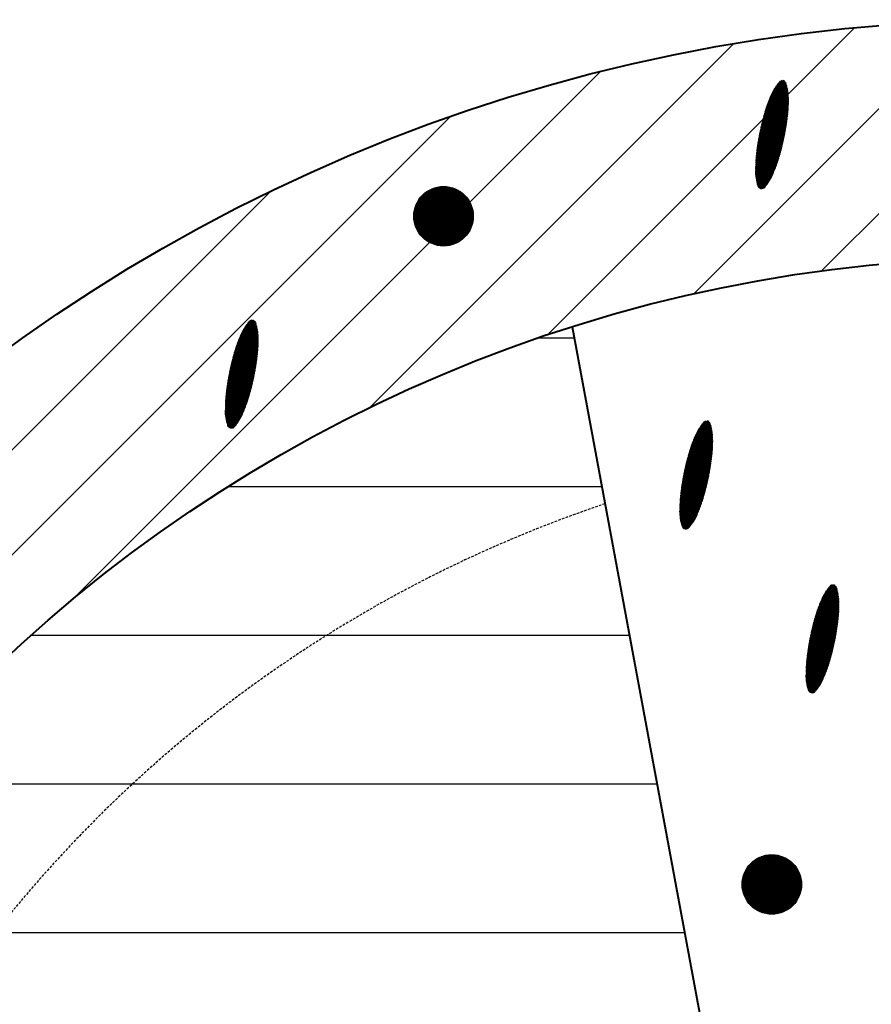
# Model space of a CAD drawing. Header units: millimetres. Extents: x -3143211 to -2549809, y 1060331 to 1394375.
# Tile 38 of 145: x -3031708 to -3029645, y 1088453 to 1090838. Entities that reach past the tile are written whole.
import ezdxf

# ---------------------------------------------------------------- set-up
doc = ezdxf.new("R2010")
doc.units = ezdxf.units.MM
doc.linetypes.add('DASHED2', pattern=[9.525, 6.35, -3.175])
doc.layers.add('7', color=2, linetype='Continuous')
doc.layers.add('8', color=2, linetype='Continuous')

msp = doc.modelspace()

# ---------------------------------------------------------------- linework, layer by layer
at = {"color": 188}
for p, q in [((-3030429.98219, 1090073.82709), (-3029685.72774, 1090818.08153)), ((-3030076.24765, 1090173.00318), (-3029413.72018, 1090835.53065)), ((-3029765.6678, 1090229.02459), (-3029158.92996, 1090835.76243)), ((-3030861.54893, 1089896.81878), (-3029979.31786, 1090779.04985)), ((-3031578.6019, 1089434.32426), (-3030301.58007, 1090711.34609)), ((-3029881.10961, 1090670.74803), (-3029846.56929, 1090656.22128)), ((-3029880.15539, 1090672.29943), (-3029846.7544, 1090658.25185)), ((-3029879.17748, 1090673.84086), (-3029846.97305, 1090660.29652)), ((-3029878.17572, 1090675.37226), (-3029847.22614, 1090662.35568)), ((-3029877.14993, 1090676.89355), (-3029847.51459, 1090664.42971)), ((-3029876.09989, 1090678.40465), (-3029847.83945, 1090666.51905)), ((-3029875.0254, 1090679.90547), (-3029848.20181, 1090668.62417)), ((-3029873.92622, 1090681.3959), (-3029848.60286, 1090670.74556)), ((-3029872.80209, 1090682.87583), (-3029849.0439, 1090672.88376)), ((-3029871.65274, 1090684.34516), (-3029849.5263, 1090675.03936)), ((-3029870.47788, 1090685.80376), (-3029850.0516, 1090677.21301)), ((-3029869.27719, 1090687.2515), (-3029850.62145, 1090679.40538)), ((-3029867.97683, 1090688.65732), (-3029851.23764, 1090681.61725)), ((-3029866.27676, 1090689.89503), (-3029851.90214, 1090683.84944)), ((-3029863.93522, 1090690.86295), (-3029852.86114, 1090686.20549)), ((-3029859.76151, 1090691.06032), (-3029855.6392, 1090689.32658)), ((-3029892.91569, 1090646.42262), (-3029846.40939, 1090626.86329)), ((-3029892.22952, 1090648.08676), (-3029846.32525, 1090628.78062)), ((-3029891.53364, 1090649.7468), (-3029846.25294, 1090630.70292)), ((-3029890.82804, 1090651.40276), (-3029846.19252, 1090632.63023)), ((-3029890.11272, 1090653.05463), (-3029846.1441, 1090634.56258)), ((-3029889.38769, 1090654.70242), (-3029846.10775, 1090636.50001)), ((-3029888.65293, 1090656.34611), (-3029846.08357, 1090638.44256)), ((-3029887.90587, 1090657.98463), (-3029846.07165, 1090640.39026)), ((-3029887.13688, 1090659.61393), (-3029846.0721, 1090642.34316)), ((-3029886.34502, 1090661.23361), (-3029846.085, 1090644.3013)), ((-3029885.53023, 1090662.84365), (-3029846.11046, 1090646.26473)), ((-3029884.69245, 1090664.44402), (-3029846.14859, 1090648.23348)), ((-3029883.8316, 1090666.03468), (-3029846.20725, 1090650.21087)), ((-3029882.94759, 1090667.61561), (-3029846.29645, 1090652.2011)), ((-3029882.0403, 1090669.18674), (-3029846.41689, 1090654.20447)), ((-3029901.49928, 1090622.69464), (-3029848.73935, 1090600.50519)), ((-3029900.94973, 1090624.41623), (-3029848.51679, 1090602.36431)), ((-3029900.39035, 1090626.13368), (-3029848.29999, 1090604.22584)), ((-3029899.82117, 1090627.84701), (-3029848.08895, 1090606.0898)), ((-3029899.24218, 1090629.55622), (-3029847.88369, 1090607.95619)), ((-3029898.65342, 1090631.26132), (-3029847.68568, 1090609.82562)), ((-3029898.05487, 1090632.9623), (-3029847.49859, 1090611.69966)), ((-3029897.44657, 1090634.65918), (-3029847.32266, 1090613.57838)), ((-3029896.82851, 1090636.35196), (-3029847.15796, 1090615.46183)), ((-3029896.2007, 1090638.04063), (-3029847.00455, 1090617.35002)), ((-3029895.56315, 1090639.72521), (-3029846.86251, 1090619.243)), ((-3029894.91588, 1090641.4057), (-3029846.7319, 1090621.14078)), ((-3029894.25887, 1090643.0821), (-3029846.61279, 1090623.0434)), ((-3029893.59214, 1090644.75441), (-3029846.50526, 1090624.9509)), ((-3033222.85616, 1088044.62844), (-3030665.56453, 1090601.92007)), ((-3029908.50444, 1090598.3028), (-3029852.45034, 1090574.72792)), ((-3029908.03856, 1090600.05958), (-3029852.14885, 1090576.55383)), ((-3029907.56743, 1090601.81415), (-3029851.85291, 1090578.38208)), ((-3029907.09106, 1090603.56652), (-3029851.56253, 1090580.21267)), ((-3029906.60946, 1090605.31669), (-3029851.27773, 1090582.04561)), ((-3029906.12263, 1090607.06465), (-3029850.99851, 1090583.88089)), ((-3029905.63057, 1090608.81042), (-3029850.7249, 1090585.71854)), ((-3029905.13331, 1090610.554), (-3029850.4569, 1090587.55854)), ((-3029904.63083, 1090612.29539), (-3029850.19453, 1090589.40091)), ((-3029904.12315, 1090614.03459), (-3029849.93781, 1090591.24565)), ((-3029903.61027, 1090615.7716), (-3029849.68674, 1090593.09278)), ((-3029903.09219, 1090617.50643), (-3029849.44135, 1090594.94229)), ((-3029902.56893, 1090619.23907), (-3029849.20164, 1090596.79419)), ((-3029902.03899, 1090620.96891), (-3029848.96763, 1090598.64849)), ((-3029914.08003, 1090575.26245), (-3029856.8693, 1090551.20111)), ((-3029913.68305, 1090577.0482), (-3029856.49673, 1090552.99713)), ((-3029913.28072, 1090578.83171), (-3029856.12956, 1090554.79543)), ((-3029912.87305, 1090580.61297), (-3029855.76781, 1090556.596)), ((-3029912.46005, 1090582.39199), (-3029855.41148, 1090558.39885)), ((-3029912.04172, 1090584.16876), (-3029855.06059, 1090560.20399)), ((-3029911.61808, 1090585.94331), (-3029854.71513, 1090562.01142)), ((-3029911.18913, 1090587.71562), (-3029854.37514, 1090563.82114)), ((-3029910.75488, 1090589.4857), (-3029854.0406, 1090565.63316)), ((-3029910.31534, 1090591.25356), (-3029853.71155, 1090567.44749)), ((-3029909.87052, 1090593.01919), (-3029853.38798, 1090569.26412)), ((-3029909.42043, 1090594.78261), (-3029853.06992, 1090571.08307)), ((-3029908.96506, 1090596.54381), (-3029852.75737, 1090572.90433)), ((-3029918.74958, 1090551.84103), (-3029862.20001, 1090528.05777)), ((-3029918.42304, 1090553.65641), (-3029861.75805, 1090529.8246)), ((-3029918.09101, 1090555.46949), (-3029861.32138, 1090531.59367)), ((-3029917.75352, 1090557.28026), (-3029860.89, 1090533.36496)), ((-3029917.41057, 1090559.08874), (-3029860.46393, 1090535.13848)), ((-3029917.06216, 1090560.89493), (-3029860.04316, 1090536.91423)), ((-3029916.70832, 1090562.69883), (-3029859.62772, 1090538.69222)), ((-3029916.34905, 1090564.50044), (-3029859.21761, 1090540.47245)), ((-3029915.98437, 1090566.29978), (-3029858.81283, 1090542.25493)), ((-3029915.61427, 1090568.09685), (-3029858.41339, 1090544.03965)), ((-3029915.23878, 1090569.89164), (-3029858.01931, 1090545.82663)), ((-3029914.85791, 1090571.68417), (-3029857.6306, 1090547.61586)), ((-3029914.47165, 1090573.47444), (-3029857.24726, 1090549.40735)), ((-3029922.49012, 1090528.0289), (-3029868.42341, 1090505.28986)), ((-3029922.23598, 1090529.87473), (-3029867.91334, 1090507.02805)), ((-3029921.9762, 1090531.71819), (-3029867.40848, 1090508.76844)), ((-3029921.71078, 1090533.55928), (-3029866.90882, 1090510.51101)), ((-3029921.43974, 1090535.398), (-3029866.41438, 1090512.25578)), ((-3029921.16309, 1090537.23436), (-3029865.92516, 1090514.00274)), ((-3029920.88085, 1090539.06838), (-3029865.44116, 1090515.7519)), ((-3029920.59302, 1090540.90004), (-3029864.96239, 1090517.50326)), ((-3029920.29963, 1090542.72936), (-3029864.48886, 1090519.25682)), ((-3029920.00068, 1090544.55635), (-3029864.02057, 1090521.01258)), ((-3029919.69619, 1090546.381), (-3029863.55754, 1090522.77056)), ((-3029919.38616, 1090548.20333), (-3029863.09976, 1090524.53075)), ((-3029919.07062, 1090550.02334), (-3029862.64725, 1090526.29315)), ((-3029925.22591, 1090503.7942), (-3029875.77015, 1090482.9944)), ((-3029925.06638, 1090505.67982), (-3029875.14762, 1090484.6853)), ((-3029924.89559, 1090507.5607), (-3029874.53485, 1090486.3803)), ((-3029924.71361, 1090509.43688), (-3029873.93183, 1090488.0794)), ((-3029924.5205, 1090511.30838), (-3029873.33858, 1090489.78261)), ((-3029924.318, 1090513.17593), (-3029872.75511, 1090491.48993)), ((-3029924.10961, 1090515.041), (-3029872.18143, 1090493.20137)), ((-3029923.89544, 1090516.90365), (-3029871.61756, 1090494.91694)), ((-3029923.67552, 1090518.76387), (-3029871.06351, 1090496.63664)), ((-3029923.44986, 1090520.62168), (-3029870.51928, 1090498.36047)), ((-3029923.21847, 1090522.47708), (-3029869.98491, 1090500.08844)), ((-3029922.98138, 1090524.33008), (-3029869.45912, 1090501.82002)), ((-3029922.73859, 1090526.18068), (-3029868.93867, 1090503.55385)), ((-3029926.24185, 1090478.83617), (-3029884.75586, 1090461.38825)), ((-3029926.23559, 1090480.78625), (-3029883.99925, 1090463.02275)), ((-3029926.21701, 1090482.73116), (-3029883.25998, 1090464.66456)), ((-3029926.18623, 1090484.67093), (-3029882.53049, 1090466.31047)), ((-3029926.14333, 1090486.6056), (-3029881.81072, 1090467.96047)), ((-3029926.0884, 1090488.53521), (-3029881.10067, 1090469.61455)), ((-3029926.02152, 1090490.4598), (-3029880.40033, 1090471.27272)), ((-3029925.9428, 1090492.37941), (-3029879.70971, 1090472.93498)), ((-3029925.85229, 1090494.29406), (-3029879.02881, 1090474.60133)), ((-3029925.7501, 1090496.20379), (-3029878.35763, 1090476.27176)), ((-3029925.63629, 1090498.10864), (-3029877.69617, 1090477.94629)), ((-3029925.51094, 1090500.00864), (-3029877.04443, 1090479.6249)), ((-3029925.37412, 1090501.90382), (-3029876.40242, 1090481.3076)), ((-3029926.23571, 1090476.88087), (-3029885.53533, 1090459.76336)), ((-3029926.21707, 1090474.92032), (-3029886.33769, 1090458.14809)), ((-3029926.18581, 1090472.95446), (-3029887.163, 1090456.54248)), ((-3029926.14044, 1090470.98266), (-3029888.01134, 1090454.94656)), ((-3029926.06787, 1090468.99942), (-3029888.88279, 1090453.36035)), ((-3029925.96444, 1090467.0032), (-3029889.77746, 1090451.78391)), ((-3029925.82945, 1090464.99372), (-3029890.69546, 1090450.21728)), ((-3029925.66216, 1090462.97064), (-3029891.63691, 1090448.66051)), ((-3029925.46178, 1090460.93365), (-3029892.60196, 1090447.11368)), ((-3029925.22746, 1090458.88239), (-3029893.59078, 1090445.57683)), ((-3029924.95829, 1090456.81647), (-3029894.60353, 1090444.05005)), ((-3030753.11536, 1090361.83628), (-3030681.33243, 1090433.6192)), ((-3030753.07918, 1090359.32688), (-3030678.82304, 1090433.58302)), ((-3030753.06055, 1090364.43667), (-3030683.93283, 1090433.5644)), ((-3030752.96082, 1090356.89965), (-3030676.39581, 1090433.46466)), ((-3030752.90382, 1090367.13899), (-3030686.63515, 1090433.40766)), ((-3030752.76752, 1090354.54737), (-3030674.04353, 1090433.27136)), ((-3030752.63132, 1090369.95708), (-3030689.45323, 1090433.13516)), ((-3030752.50528, 1090352.26402), (-3030671.76017, 1090433.00913)), ((-3030752.22512, 1090372.90886), (-3030692.40502, 1090432.72896)), ((-3030752.17918, 1090350.04454), (-3030669.5407, 1090432.68302)), ((-3030751.7935, 1090347.88464), (-3030667.38079, 1090432.29734)), ((-3030751.66124, 1090376.01832), (-3030695.51448, 1090432.16508)), ((-3030751.35192, 1090345.78062), (-3030665.27678, 1090431.85577)), ((-3030750.90634, 1090379.3188), (-3030698.81496, 1090431.41019)), ((-3030750.85764, 1090343.72932), (-3030663.22548, 1090431.36149)), ((-3029924.65329, 1090454.73547), (-3029895.64041, 1090442.53342)), ((-3029924.31139, 1090452.63896), (-3029896.70163, 1090441.02702)), ((-3029923.93145, 1090450.52646), (-3029897.7874, 1090439.53095)), ((-3029923.51224, 1090448.39743), (-3029898.89798, 1090438.04532)), ((-3029923.05243, 1090446.25133), (-3029900.03363, 1090436.57023)), ((-3029922.55056, 1090444.08754), (-3029901.19463, 1090435.1058)), ((-3029922.00506, 1090441.9054), (-3029902.38129, 1090433.65216)), ((-3029921.41421, 1090439.70419), (-3029903.59606, 1090432.21035)), ((-3029920.77614, 1090437.48312), (-3029905.05426, 1090430.87091)), ((-3029920.06794, 1090435.23256), (-3029907.00395, 1090429.73818)), ((-3029918.62004, 1090432.67089), (-3029909.8475, 1090428.98139)), ((-3033041.63461, 1088480.40843), (-3031101.34452, 1090420.69852)), ((-3030750.31341, 1090341.72796), (-3030661.22412, 1090430.81726)), ((-3030749.91162, 1090382.85911), (-3030702.35527, 1090430.41546)), ((-3030749.72165, 1090339.77414), (-3030659.2703, 1090430.2255)), ((-3030749.08448, 1090337.86573), (-3030657.36189, 1090429.58832)), ((-3030748.60022, 1090386.71609), (-3030706.21225, 1090429.10407)), ((-3030748.40376, 1090336.00087), (-3030655.49703, 1090428.9076)), ((-3030747.68113, 1090334.17791), (-3030653.67407, 1090428.18497)), ((-3030746.91805, 1090332.39541), (-3030651.89157, 1090427.42189)), ((-3030746.83746, 1090391.02444), (-3030710.5206, 1090427.3413)), ((-3030746.11581, 1090330.65206), (-3030650.14822, 1090426.61965)), ((-3030745.27555, 1090328.94673), (-3030648.44289, 1090425.7794)), ((-3030744.39829, 1090327.27841), (-3030646.77457, 1090424.90213)), ((-3030744.34043, 1090396.06705), (-3030715.56321, 1090424.84427)), ((-3030743.48491, 1090325.64621), (-3030645.14236, 1090423.98875)), ((-3030742.5362, 1090324.04933), (-3030643.54549, 1090423.04005)), ((-3030741.55286, 1090322.48709), (-3030641.98325, 1090422.0567)), ((-3030740.53548, 1090320.95889), (-3030640.45504, 1090421.03932)), ((-3030740.22992, 1090402.72315), (-3030722.2193, 1090420.73376)), ((-3030739.48458, 1090319.4642), (-3030638.96036, 1090419.98843)), ((-3030738.40061, 1090318.00259), (-3030637.49874, 1090418.90445)), ((-3030737.28393, 1090316.57368), (-3030636.06984, 1090417.78777)), ((-3030736.13485, 1090315.17718), (-3030634.67334, 1090416.63869)), ((-3030734.9536, 1090313.81284), (-3030633.309, 1090415.45744)), ((-3030733.74036, 1090312.4805), (-3030631.97666, 1090414.2442)), ((-3030732.49523, 1090311.18004), (-3030630.6762, 1090412.99908)), ((-3030731.21828, 1090309.91141), (-3030629.40756, 1090411.72213)), ((-3030729.90949, 1090308.67461), (-3030628.17077, 1090410.41334)), ((-3030728.5688, 1090307.46972), (-3030626.96588, 1090409.07264)), ((-3030727.19608, 1090306.29686), (-3030625.79302, 1090407.69992)), ((-3030725.79113, 1090305.15622), (-3030624.65238, 1090406.29497)), ((-3030724.3537, 1090304.04806), (-3030623.54422, 1090404.85755)), ((-3030722.88349, 1090302.9727), (-3030622.46885, 1090403.38733)), ((-3030721.38008, 1090301.93052), (-3030621.42667, 1090401.88393)), ((-3030719.84303, 1090300.92198), (-3030620.41814, 1090400.34688)), ((-3030718.2718, 1090299.94763), (-3030619.44379, 1090398.77564)), ((-3030716.66576, 1090299.00809), (-3030618.50425, 1090397.1696)), ((-3030715.02419, 1090298.10407), (-3030617.60023, 1090395.52803)), ((-3030713.34629, 1090297.23639), (-3030616.73255, 1090393.85013)), ((-3030711.63112, 1090296.40597), (-3030615.90213, 1090392.13497)), ((-3030709.87765, 1090295.61385), (-3030615.11001, 1090390.3815)), ((-3030708.08471, 1090294.86122), (-3030614.35738, 1090388.58855)), ((-3030706.25094, 1090294.1494), (-3030613.64555, 1090386.75479)), ((-3030704.37487, 1090293.47989), (-3030612.97605, 1090384.87871)), ((-3030702.45477, 1090292.8544), (-3030612.35055, 1090382.95862)), ((-3030700.48874, 1090292.27485), (-3030611.771, 1090380.99258)), ((-3030698.47457, 1090291.74343), (-3030611.23959, 1090378.97841)), ((-3030696.40977, 1090291.26265), (-3030610.7588, 1090376.91361)), ((-3030694.29147, 1090290.83536), (-3030610.33152, 1090374.79532)), ((-3030692.11637, 1090290.46488), (-3030609.96103, 1090372.62022)), ((-3030689.88064, 1090290.15502), (-3030609.65118, 1090370.38448)), ((-3030687.57979, 1090289.91029), (-3030609.40644, 1090368.08364)), ((-3030685.20854, 1090289.73595), (-3030609.23211, 1090365.71239)), ((-3030682.76059, 1090289.63832), (-3030609.13448, 1090363.26443)), ((-3030680.22833, 1090289.625), (-3030609.12115, 1090360.73217)), ((-3030677.60245, 1090289.7053), (-3030609.20145, 1090358.10629)), ((-3030674.87134, 1090289.89082), (-3030609.38697, 1090355.37518)), ((-3030672.02024, 1090290.19633), (-3030609.69249, 1090352.52408)), ((-3030669.02986, 1090290.64113), (-3030610.13729, 1090349.5337)), ((-3030665.87416, 1090291.25124), (-3030610.7474, 1090346.37801)), ((-3030662.51654, 1090292.06328), (-3030611.55944, 1090343.02038)), ((-3030658.90246, 1090293.13177), (-3030612.62793, 1090339.40631)), ((-3030654.94404, 1090294.54461), (-3030614.04076, 1090335.44789)), ((-3030650.4813, 1090296.46176), (-3030615.95792, 1090330.98515)), ((-3030645.15373, 1090299.24375), (-3030618.73991, 1090325.65758)), ((-3030637.57613, 1090304.27577), (-3030623.77192, 1090318.07998)), ((-3031160.07676, 1090098.26237), (-3031131.81632, 1090086.37677)), ((-3031159.00227, 1090099.76319), (-3031132.17868, 1090088.48189)), ((-3031157.90309, 1090101.25362), (-3031132.57973, 1090090.60328)), ((-3031156.77896, 1090102.73355), (-3031133.02077, 1090092.74148)), ((-3031155.62962, 1090104.20288), (-3031133.50318, 1090094.89708)), ((-3031154.45475, 1090105.66148), (-3031134.02848, 1090097.07073)), ((-3031153.25406, 1090107.10922), (-3031134.59832, 1090099.2631)), ((-3031151.95371, 1090108.51504), (-3031135.21451, 1090101.47497)), ((-3031150.25363, 1090109.75275), (-3031135.87901, 1090103.70716)), ((-3031147.91209, 1090110.72067), (-3031136.83802, 1090106.06321)), ((-3031143.73838, 1090110.91804), (-3031139.61607, 1090109.1843)), ((-3031173.36456, 1090074.56014), (-3031130.08462, 1090056.35773)), ((-3031172.6298, 1090076.20383), (-3031130.06044, 1090058.30028)), ((-3031171.88274, 1090077.84235), (-3031130.04852, 1090060.24798)), ((-3031171.11375, 1090079.47165), (-3031130.04897, 1090062.20088)), ((-3031170.32189, 1090081.09133), (-3031130.06187, 1090064.15902)), ((-3031169.5071, 1090082.70137), (-3031130.08733, 1090066.12245)), ((-3031168.66933, 1090084.30174), (-3031130.12546, 1090068.0912)), ((-3031167.80848, 1090085.89241), (-3031130.18412, 1090070.06859)), ((-3031166.92446, 1090087.47333), (-3031130.27333, 1090072.05882)), ((-3031166.01717, 1090089.04446), (-3031130.39377, 1090074.06219)), ((-3031165.08648, 1090090.60575), (-3031130.54616, 1090076.079)), ((-3031164.13226, 1090092.15715), (-3031130.73127, 1090078.10957)), ((-3031163.15435, 1090093.69858), (-3031130.94993, 1090080.15424)), ((-3031162.15259, 1090095.22998), (-3031131.20301, 1090082.2134)), ((-3031161.1268, 1090096.75128), (-3031131.49147, 1090084.28743)), ((-3031182.63029, 1090051.11904), (-3031131.66255, 1090029.68335)), ((-3031182.03174, 1090052.82002), (-3031131.47546, 1090031.55738)), ((-3031181.42344, 1090054.5169), (-3031131.29953, 1090033.4361)), ((-3031180.80538, 1090056.20968), (-3031131.13483, 1090035.31955)), ((-3031180.17757, 1090057.89836), (-3031130.98143, 1090037.20775)), ((-3031179.54003, 1090059.58294), (-3031130.83938, 1090039.10072)), ((-3031178.89275, 1090061.26342), (-3031130.70877, 1090040.9985)), ((-3031178.23574, 1090062.93982), (-3031130.58966, 1090042.90113)), ((-3031177.56901, 1090064.61213), (-3031130.48213, 1090044.80862)), ((-3031176.89256, 1090066.28035), (-3031130.38626, 1090046.72101)), ((-3031176.2064, 1090067.94448), (-3031130.30213, 1090048.63834)), ((-3031175.51051, 1090069.60452), (-3031130.22981, 1090050.56065)), ((-3031174.80491, 1090071.26048), (-3031130.1694, 1090052.48795)), ((-3031174.0896, 1090072.91235), (-3031130.12097, 1090054.4203)), ((-3030449.73987, 1090067.11925), (-3030364.64295, 1090067.11925)), ((-3031190.0995, 1090026.92237), (-3031134.97538, 1090003.73862)), ((-3031189.60745, 1090028.66815), (-3031134.70177, 1090005.57626)), ((-3031189.11018, 1090030.41172), (-3031134.43377, 1090007.41626)), ((-3031188.6077, 1090032.15311), (-3031134.1714, 1090009.25863)), ((-3031188.10002, 1090033.89231), (-3031133.91468, 1090011.10338)), ((-3031187.58714, 1090035.62932), (-3031133.66361, 1090012.9505)), ((-3031187.06907, 1090037.36415), (-3031133.41822, 1090014.80001)), ((-3031186.5458, 1090039.09679), (-3031133.17851, 1090016.65191)), ((-3031186.01586, 1090040.82663), (-3031132.94451, 1090018.50621)), ((-3031185.47615, 1090042.55236), (-3031132.71622, 1090020.36291)), ((-3031184.9266, 1090044.27395), (-3031132.49366, 1090022.22203)), ((-3031184.36723, 1090045.9914), (-3031132.27686, 1090024.08356)), ((-3031183.79804, 1090047.70474), (-3031132.06582, 1090025.94752)), ((-3031183.21906, 1090049.41395), (-3031131.86056, 1090027.81391)), ((-3031196.43692, 1090002.24971), (-3031139.38835, 1089978.25658)), ((-3031196.01859, 1090004.02649), (-3031139.03746, 1089980.06171)), ((-3031195.59495, 1090005.80103), (-3031138.692, 1089981.86914)), ((-3031195.166, 1090007.57334), (-3031138.35201, 1089983.67886)), ((-3031194.73175, 1090009.34342), (-3031138.01748, 1089985.49088)), ((-3031194.29222, 1090011.11128), (-3031137.68842, 1089987.30521)), ((-3031193.8474, 1090012.87692), (-3031137.36486, 1089989.12184)), ((-3031193.3973, 1090014.64033), (-3031137.04679, 1089990.94079)), ((-3031192.94193, 1090016.40153), (-3031136.73424, 1089992.76205)), ((-3031192.48131, 1090018.16052), (-3031136.42721, 1089994.58564)), ((-3031192.01543, 1090019.9173), (-3031136.12572, 1089996.41156)), ((-3031191.5443, 1090021.67187), (-3031135.82978, 1089998.23981)), ((-3031191.06793, 1090023.42424), (-3031135.5394, 1090000.0704)), ((-3031190.58633, 1090025.17441), (-3031135.2546, 1090001.90333)), ((-3031201.38744, 1089978.94646), (-3031144.4408, 1089954.9962)), ((-3031201.03903, 1089980.75265), (-3031144.02004, 1089956.77195)), ((-3031200.68519, 1089982.55655), (-3031143.60459, 1089958.54994)), ((-3031200.32592, 1089984.35816), (-3031143.19448, 1089960.33018)), ((-3031199.96124, 1089986.1575), (-3031142.7897, 1089962.11265)), ((-3031199.59115, 1089987.95457), (-3031142.39026, 1089963.89738)), ((-3031199.21566, 1089989.74936), (-3031141.99619, 1089965.68435)), ((-3031198.83478, 1089991.54189), (-3031141.60747, 1089967.47358)), ((-3031198.44852, 1089993.33216), (-3031141.22413, 1089969.26508)), ((-3031198.0569, 1089995.12017), (-3031140.84617, 1089971.05883)), ((-3031197.65992, 1089996.90592), (-3031140.4736, 1089972.85486)), ((-3031197.25759, 1089998.68943), (-3031140.10644, 1089974.65315)), ((-3031196.84992, 1090000.47069), (-3031139.74468, 1089976.45372)), ((-3031205.41661, 1089955.25572), (-3031150.39125, 1089932.1135)), ((-3031205.13996, 1089957.09209), (-3031149.90203, 1089933.86046)), ((-3031204.85772, 1089958.9261), (-3031149.41803, 1089935.60962)), ((-3031204.56989, 1089960.75776), (-3031148.93926, 1089937.36098)), ((-3031204.2765, 1089962.58708), (-3031148.46573, 1089939.11454)), ((-3031203.97755, 1089964.41407), (-3031147.99745, 1089940.87031)), ((-3031203.67306, 1089966.23872), (-3031147.53441, 1089942.62828)), ((-3031203.36303, 1089968.06105), (-3031147.07663, 1089944.38847)), ((-3031203.04749, 1089969.88106), (-3031146.62412, 1089946.15087)), ((-3031202.72645, 1089971.69875), (-3031146.17688, 1089947.91549)), ((-3031202.39991, 1089973.51413), (-3031145.73492, 1089949.68233)), ((-3031202.06789, 1089975.32721), (-3031145.29825, 1089951.45139)), ((-3031201.73039, 1089977.13798), (-3031144.86687, 1089953.22268)), ((-3031208.49737, 1089931.16611), (-3031157.31545, 1089909.64033)), ((-3031208.29487, 1089933.03366), (-3031156.73198, 1089911.34765)), ((-3031208.08648, 1089934.89873), (-3031156.1583, 1089913.0591)), ((-3031207.87231, 1089936.76137), (-3031155.59443, 1089914.77466)), ((-3031207.65239, 1089938.62159), (-3031155.04038, 1089916.49436)), ((-3031207.42673, 1089940.4794), (-3031154.49616, 1089918.21819)), ((-3031207.19534, 1089942.3348), (-3031153.96179, 1089919.94616)), ((-3031206.95825, 1089944.1878), (-3031153.43599, 1089921.67774)), ((-3031206.71546, 1089946.0384), (-3031152.91554, 1089923.41157)), ((-3031206.46699, 1089947.88662), (-3031152.40028, 1089925.14758)), ((-3031206.21286, 1089949.73245), (-3031151.89021, 1089926.88578)), ((-3031205.95307, 1089951.57591), (-3031151.38535, 1089928.62616)), ((-3031205.68765, 1089953.417), (-3031150.8857, 1089930.36873)), ((-3031210.06527, 1089908.39293), (-3031165.07754, 1089889.47227)), ((-3031209.9984, 1089910.31752), (-3031164.3772, 1089891.13045)), ((-3031209.91967, 1089912.23713), (-3031163.68658, 1089892.79271)), ((-3031209.82916, 1089914.15178), (-3031163.00568, 1089894.45905)), ((-3031209.72697, 1089916.06152), (-3031162.3345, 1089896.12948)), ((-3031209.61316, 1089917.96637), (-3031161.67304, 1089897.80401)), ((-3031209.48781, 1089919.86636), (-3031161.0213, 1089899.48262)), ((-3031209.35099, 1089921.76154), (-3031160.37929, 1089901.16532)), ((-3031209.20278, 1089923.65192), (-3031159.74702, 1089902.85212)), ((-3031209.04325, 1089925.53754), (-3031159.1245, 1089904.54302)), ((-3031208.87246, 1089927.41843), (-3031158.51172, 1089906.23802)), ((-3031208.69048, 1089929.29461), (-3031157.9087, 1089907.93712)), ((-3031210.21872, 1089898.69389), (-3031168.73273, 1089881.24597)), ((-3031210.21258, 1089896.7386), (-3031169.5122, 1089879.62108)), ((-3031210.21246, 1089900.64397), (-3031167.97612, 1089882.88048)), ((-3031210.19394, 1089894.77804), (-3031170.31456, 1089878.00582)), ((-3031210.19389, 1089902.58888), (-3031167.23685, 1089884.52228)), ((-3031210.1631, 1089904.52865), (-3031166.50736, 1089886.16819)), ((-3031210.16269, 1089892.81218), (-3031171.13987, 1089876.4002)), ((-3031210.1202, 1089906.46332), (-3031165.78759, 1089887.81819)), ((-3031210.11731, 1089890.84038), (-3031171.98821, 1089874.80428)), ((-3031210.04474, 1089888.85714), (-3031172.85966, 1089873.21807)), ((-3031209.94131, 1089886.86093), (-3031173.75433, 1089871.64163)), ((-3031209.80632, 1089884.85144), (-3031174.67233, 1089870.075)), ((-3031209.63903, 1089882.82836), (-3031175.61378, 1089868.51824)), ((-3031209.43865, 1089880.79137), (-3031176.57884, 1089866.9714)), ((-3031209.20434, 1089878.74011), (-3031177.56765, 1089865.43455)), ((-3031208.93517, 1089876.67419), (-3031178.5804, 1089863.90777)), ((-3031208.63016, 1089874.5932), (-3031179.61728, 1089862.39114)), ((-3031208.28826, 1089872.49669), (-3031180.6785, 1089860.88474)), ((-3031207.90832, 1089870.38418), (-3031181.76427, 1089859.38868)), ((-3031207.48911, 1089868.25515), (-3031182.87485, 1089857.90304)), ((-3031207.0293, 1089866.10905), (-3031184.0105, 1089856.42795)), ((-3031206.52743, 1089863.94526), (-3031185.1715, 1089854.96352)), ((-3031205.98193, 1089861.76313), (-3031186.35816, 1089853.50988)), ((-3031205.39108, 1089859.56192), (-3031187.57293, 1089852.06807)), ((-3030055.07788, 1089859.93287), (-3030032.95144, 1089850.62707)), ((-3030053.90302, 1089861.39147), (-3030033.47674, 1089852.80072)), ((-3030052.70232, 1089862.83921), (-3030034.04658, 1089854.99309)), ((-3030051.40197, 1089864.24503), (-3030034.66277, 1089857.20496)), ((-3030049.70189, 1089865.48274), (-3030035.32727, 1089859.43715)), ((-3030047.36035, 1089866.45066), (-3030036.28628, 1089861.7932)), ((-3030043.18664, 1089866.64803), (-3030039.06433, 1089864.91429)), ((-3031204.75301, 1089857.34084), (-3031189.03113, 1089850.72863)), ((-3031204.04481, 1089855.09028), (-3031190.98082, 1089849.59591)), ((-3031202.59692, 1089852.52862), (-3031193.82437, 1089848.83911)), ((-3030070.56201, 1089835.20164), (-3030029.49723, 1089817.93087)), ((-3030069.77015, 1089836.82132), (-3030029.51013, 1089819.88901)), ((-3030068.95536, 1089838.43136), (-3030029.53559, 1089821.85244)), ((-3030068.11759, 1089840.03173), (-3030029.57372, 1089823.82119)), ((-3030067.25674, 1089841.62239), (-3030029.63238, 1089825.79858)), ((-3030066.37272, 1089843.20332), (-3030029.72159, 1089827.78881)), ((-3030065.46543, 1089844.77445), (-3030029.84203, 1089829.79218)), ((-3030064.53474, 1089846.33574), (-3030029.99442, 1089831.80899)), ((-3030063.58052, 1089847.88714), (-3030030.17953, 1089833.83956)), ((-3030062.60261, 1089849.42857), (-3030030.39819, 1089835.88423)), ((-3030061.60085, 1089850.95997), (-3030030.65127, 1089837.94339)), ((-3030060.57506, 1089852.48127), (-3030030.93973, 1089840.01742)), ((-3030059.52502, 1089853.99236), (-3030031.26458, 1089842.10676)), ((-3030058.45053, 1089855.49318), (-3030031.62694, 1089844.21188)), ((-3030057.35135, 1089856.98361), (-3030032.02799, 1089846.33327)), ((-3030056.22722, 1089858.46354), (-3030032.46903, 1089848.47147)), ((-3030080.25364, 1089811.93967), (-3030030.58309, 1089791.04954)), ((-3030079.62583, 1089813.62834), (-3030030.42969, 1089792.93774)), ((-3030078.98829, 1089815.31293), (-3030030.28764, 1089794.83071)), ((-3030078.34101, 1089816.99341), (-3030030.15703, 1089796.72849)), ((-3030077.684, 1089818.66981), (-3030030.03792, 1089798.63112)), ((-3030077.01727, 1089820.34212), (-3030029.93039, 1089800.53861)), ((-3030076.34082, 1089822.01034), (-3030029.83452, 1089802.451)), ((-3030075.65466, 1089823.67447), (-3030029.75039, 1089804.36833)), ((-3030074.95877, 1089825.33451), (-3030029.67807, 1089806.29064)), ((-3030074.25317, 1089826.99047), (-3030029.61766, 1089808.21794)), ((-3030073.53786, 1089828.64234), (-3030029.56923, 1089810.15029)), ((-3030072.81282, 1089830.29013), (-3030029.53288, 1089812.08772)), ((-3030072.07806, 1089831.93382), (-3030029.5087, 1089814.03027)), ((-3030071.331, 1089833.57234), (-3030029.49679, 1089815.97797)), ((-3030088.05596, 1089787.8831), (-3030033.61966, 1089764.98862)), ((-3030087.54828, 1089789.6223), (-3030033.36294, 1089766.83336)), ((-3030087.0354, 1089791.35931), (-3030033.11187, 1089768.68049)), ((-3030086.51733, 1089793.09414), (-3030032.86648, 1089770.53)), ((-3030085.99407, 1089794.82678), (-3030032.62677, 1089772.3819)), ((-3030085.46412, 1089796.55662), (-3030032.39277, 1089774.2362)), ((-3030084.92441, 1089798.28235), (-3030032.16448, 1089776.0929)), ((-3030084.37486, 1089800.00394), (-3030031.94192, 1089777.95202)), ((-3030083.81549, 1089801.72139), (-3030031.72512, 1089779.81355)), ((-3030083.2463, 1089803.43472), (-3030031.51408, 1089781.67751)), ((-3030082.66732, 1089805.14394), (-3030031.30882, 1089783.5439)), ((-3030082.07855, 1089806.84903), (-3030031.11081, 1089785.41333)), ((-3030081.48001, 1089808.55001), (-3030030.92372, 1089787.28737)), ((-3030080.8717, 1089810.24689), (-3030030.74779, 1089789.16609)), ((-3030094.18001, 1089765.07341), (-3030037.46574, 1089741.22087)), ((-3030093.74048, 1089766.84127), (-3030037.13668, 1089743.0352)), ((-3030093.29566, 1089768.60691), (-3030036.81312, 1089744.85183)), ((-3030092.84556, 1089770.37032), (-3030036.49505, 1089746.67078)), ((-3030092.39019, 1089772.13152), (-3030036.1825, 1089748.49204)), ((-3030091.92957, 1089773.89051), (-3030035.87547, 1089750.31563)), ((-3030091.46369, 1089775.64729), (-3030035.57398, 1089752.14155)), ((-3030090.99256, 1089777.40186), (-3030035.27804, 1089753.9698)), ((-3030090.51619, 1089779.15423), (-3030034.98766, 1089755.80039)), ((-3030090.03459, 1089780.9044), (-3030034.70286, 1089757.63332)), ((-3030089.54776, 1089782.65236), (-3030034.42364, 1089759.46861)), ((-3030089.05571, 1089784.39814), (-3030034.15003, 1089761.30625)), ((-3030088.55844, 1089786.14171), (-3030033.88203, 1089763.14625)), ((-3030099.77418, 1089740.08815), (-3030042.64274, 1089716.06016)), ((-3030099.4095, 1089741.88749), (-3030042.23796, 1089717.84264)), ((-3030099.03941, 1089743.68456), (-3030041.83853, 1089719.62737)), ((-3030098.66392, 1089745.47935), (-3030041.44445, 1089721.41434)), ((-3030098.28304, 1089747.27188), (-3030041.05573, 1089723.20357)), ((-3030097.89679, 1089749.06215), (-3030040.67239, 1089724.99507)), ((-3030097.50516, 1089750.85016), (-3030040.29443, 1089726.78882)), ((-3030097.10818, 1089752.63591), (-3030039.92186, 1089728.58485)), ((-3030096.70585, 1089754.41942), (-3030039.5547, 1089730.38314)), ((-3030096.29818, 1089756.20068), (-3030039.19294, 1089732.18371)), ((-3030095.88518, 1089757.9797), (-3030038.83661, 1089733.98657)), ((-3030095.46685, 1089759.75647), (-3030038.48572, 1089735.7917)), ((-3030095.04321, 1089761.53102), (-3030038.14027, 1089737.59913)), ((-3030094.61426, 1089763.30333), (-3030037.80027, 1089739.40885)), ((-3030104.01815, 1089716.48775), (-3030048.38752, 1089693.09097)), ((-3030103.72476, 1089718.31707), (-3030047.91399, 1089694.84453)), ((-3030103.42581, 1089720.14406), (-3030047.44571, 1089696.60029)), ((-3030103.12132, 1089721.96871), (-3030046.98267, 1089698.35827)), ((-3030102.8113, 1089723.79104), (-3030046.5249, 1089700.11846)), ((-3030102.49576, 1089725.61105), (-3030046.07238, 1089701.88086)), ((-3030102.17471, 1089727.42874), (-3030045.62514, 1089703.64548)), ((-3030101.84817, 1089729.24412), (-3030045.18318, 1089705.41232)), ((-3030101.51615, 1089731.0572), (-3030044.74651, 1089707.18138)), ((-3030101.17865, 1089732.86797), (-3030044.31513, 1089708.95267)), ((-3030100.8357, 1089734.67645), (-3030043.88906, 1089710.72619)), ((-3030100.48729, 1089736.48264), (-3030043.4683, 1089712.50194)), ((-3030100.13345, 1089738.28654), (-3030043.05285, 1089714.27993)), ((-3031202.10171, 1089707.11925), (-3030297.89536, 1089707.11925)), ((-3030107.32058, 1089692.49136), (-3030055.04269, 1089670.50465)), ((-3030107.10065, 1089694.35158), (-3030054.48864, 1089672.22435)), ((-3030106.87499, 1089696.20939), (-3030053.94442, 1089673.94818)), ((-3030106.64361, 1089698.06479), (-3030053.41005, 1089675.67615)), ((-3030106.40651, 1089699.91779), (-3030052.88425, 1089677.40773)), ((-3030106.16372, 1089701.76839), (-3030052.3638, 1089679.14156)), ((-3030105.91525, 1089703.61661), (-3030051.84854, 1089680.87757)), ((-3030105.66112, 1089705.46244), (-3030051.33848, 1089682.61577)), ((-3030105.40133, 1089707.3059), (-3030050.83361, 1089684.35615)), ((-3030105.13591, 1089709.14699), (-3030050.33396, 1089686.09872)), ((-3030104.86487, 1089710.98571), (-3030049.83951, 1089687.84349)), ((-3030104.58822, 1089712.82208), (-3030049.35029, 1089689.59045)), ((-3030104.30598, 1089714.65609), (-3030048.86629, 1089691.33961)), ((-3030109.27743, 1089669.88177), (-3030062.45394, 1089650.18904)), ((-3030109.17523, 1089671.79151), (-3030061.78276, 1089651.85947)), ((-3030109.06142, 1089673.69636), (-3030061.1213, 1089653.534)), ((-3030108.93607, 1089675.59635), (-3030060.46956, 1089655.21261)), ((-3030108.79925, 1089677.49153), (-3030059.82755, 1089656.89531)), ((-3030108.65104, 1089679.38191), (-3030059.19528, 1089658.58211)), ((-3030108.49151, 1089681.26753), (-3030058.57276, 1089660.27301)), ((-3030108.32072, 1089683.14842), (-3030057.95998, 1089661.96801)), ((-3030108.13874, 1089685.02459), (-3030057.35696, 1089663.66711)), ((-3030107.94563, 1089686.89609), (-3030056.76371, 1089665.37032)), ((-3030107.74313, 1089688.76364), (-3030056.18024, 1089667.07764)), ((-3030107.53474, 1089690.62872), (-3030055.60656, 1089668.78909)), ((-3030109.66698, 1089654.42388), (-3030068.18099, 1089636.97596)), ((-3030109.66085, 1089652.46858), (-3030068.96046, 1089635.35107)), ((-3030109.66072, 1089656.37396), (-3030067.42438, 1089638.61047)), ((-3030109.6422, 1089650.50803), (-3030069.76282, 1089633.7358)), ((-3030109.64215, 1089658.31887), (-3030066.68512, 1089640.25227)), ((-3030109.61136, 1089660.25864), (-3030065.95562, 1089641.89818)), ((-3030109.61095, 1089648.54217), (-3030070.58813, 1089632.13019)), ((-3030109.56846, 1089662.19331), (-3030065.23585, 1089643.54818)), ((-3030109.56557, 1089646.57037), (-3030071.43647, 1089630.53427)), ((-3030109.51353, 1089664.12292), (-3030064.5258, 1089645.20226)), ((-3030109.493, 1089644.58713), (-3030072.30792, 1089628.94806)), ((-3030109.44666, 1089666.04751), (-3030063.82547, 1089646.86044)), ((-3030109.36793, 1089667.96712), (-3030063.13485, 1089648.52269)), ((-3030109.38957, 1089642.59092), (-3030073.20259, 1089627.37162)), ((-3030109.25458, 1089640.58143), (-3030074.12059, 1089625.80499)), ((-3030109.08729, 1089638.55835), (-3030075.06204, 1089624.24823)), ((-3030108.88691, 1089636.52136), (-3030076.0271, 1089622.70139)), ((-3030108.6526, 1089634.4701), (-3030077.01591, 1089621.16454)), ((-3030108.38343, 1089632.40418), (-3030078.02866, 1089619.63776)), ((-3030108.07842, 1089630.32319), (-3030079.06554, 1089618.12113)), ((-3030107.73652, 1089628.22667), (-3030080.12676, 1089616.61473)), ((-3030107.35658, 1089626.11417), (-3030081.21253, 1089615.11867)), ((-3030106.93737, 1089623.98514), (-3030082.32311, 1089613.63303)), ((-3030106.47756, 1089621.83904), (-3030083.45876, 1089612.15794)), ((-3030105.97569, 1089619.67525), (-3030084.61976, 1089610.69351)), ((-3030105.43019, 1089617.49312), (-3030085.80642, 1089609.23987)), ((-3030104.83934, 1089615.29191), (-3030087.02119, 1089607.79806)), ((-3030104.20127, 1089613.07083), (-3030088.47939, 1089606.45862)), ((-3030103.49307, 1089610.82027), (-3030090.42908, 1089605.3259)), ((-3030102.04518, 1089608.2586), (-3030093.27263, 1089604.5691)), ((-3029755.8923, 1089454.0206), (-3029724.94271, 1089441.00402)), ((-3029754.8665, 1089455.5419), (-3029725.23117, 1089443.07805)), ((-3029753.81647, 1089457.053), (-3029725.55603, 1089445.1674)), ((-3029752.74198, 1089458.55381), (-3029725.91839, 1089447.27251)), ((-3029751.6428, 1089460.04424), (-3029726.31944, 1089449.3939)), ((-3029750.51867, 1089461.52417), (-3029726.76047, 1089451.5321)), ((-3029749.36932, 1089462.99351), (-3029727.24288, 1089453.6877)), ((-3029748.19446, 1089464.4521), (-3029727.76818, 1089455.86135)), ((-3029746.99377, 1089465.89984), (-3029728.33803, 1089458.05372)), ((-3029745.69341, 1089467.30566), (-3029728.95421, 1089460.26559)), ((-3029743.99334, 1089468.54337), (-3029729.61871, 1089462.49778)), ((-3029741.6518, 1089469.5113), (-3029730.57772, 1089464.85383)), ((-3029737.47809, 1089469.70866), (-3029733.35578, 1089467.97492)), ((-3029768.54462, 1089430.0511), (-3029723.9091, 1089411.27857)), ((-3029767.8293, 1089431.70297), (-3029723.86068, 1089413.21092)), ((-3029767.10427, 1089433.35076), (-3029723.82433, 1089415.14835)), ((-3029766.36951, 1089434.99445), (-3029723.80015, 1089417.0909)), ((-3029765.62245, 1089436.63298), (-3029723.78823, 1089419.0386)), ((-3029764.85346, 1089438.26227), (-3029723.78867, 1089420.9915)), ((-3029764.0616, 1089439.88195), (-3029723.80158, 1089422.94964)), ((-3029763.24681, 1089441.49199), (-3029723.82704, 1089424.91307)), ((-3029762.40903, 1089443.09236), (-3029723.86517, 1089426.88182)), ((-3029761.54818, 1089444.68303), (-3029723.92383, 1089428.85921)), ((-3029760.66417, 1089446.26395), (-3029724.01303, 1089430.84944)), ((-3029759.75688, 1089447.83508), (-3029724.13347, 1089432.85281)), ((-3029758.82619, 1089449.39637), (-3029724.28587, 1089434.86962)), ((-3029757.87197, 1089450.94777), (-3029724.47098, 1089436.90019)), ((-3029756.89406, 1089452.4892), (-3029724.68963, 1089438.94486)), ((-3029777.53775, 1089406.49536), (-3029725.80553, 1089384.73814)), ((-3029776.95876, 1089408.20457), (-3029725.60027, 1089386.60453)), ((-3029776.36999, 1089409.90966), (-3029725.40225, 1089388.47397)), ((-3029775.77145, 1089411.61065), (-3029725.21517, 1089390.348)), ((-3029775.16315, 1089413.30752), (-3029725.03924, 1089392.22672)), ((-3029774.54508, 1089415.0003), (-3029724.87454, 1089394.11017)), ((-3029773.91728, 1089416.68898), (-3029724.72113, 1089395.99837)), ((-3029773.27973, 1089418.37356), (-3029724.57909, 1089397.89134)), ((-3029772.63245, 1089420.05404), (-3029724.44847, 1089399.78912)), ((-3029771.97545, 1089421.73044), (-3029724.32937, 1089401.69175)), ((-3029771.30872, 1089423.40275), (-3029724.22184, 1089403.59924)), ((-3029770.63227, 1089425.07097), (-3029724.12597, 1089405.51163)), ((-3029769.9461, 1089426.7351), (-3029724.04183, 1089407.42897)), ((-3029769.25022, 1089428.39514), (-3029723.96952, 1089409.35127)), ((-3029784.80764, 1089382.21486), (-3029729.27911, 1089358.86102)), ((-3029784.32604, 1089383.96503), (-3029728.9943, 1089360.69395)), ((-3029783.83921, 1089385.713), (-3029728.71509, 1089362.52924)), ((-3029783.34715, 1089387.45877), (-3029728.44148, 1089364.36688)), ((-3029782.84989, 1089389.20234), (-3029728.17348, 1089366.20688)), ((-3029782.34741, 1089390.94373), (-3029727.91111, 1089368.04925)), ((-3029781.83973, 1089392.68293), (-3029727.65439, 1089369.894)), ((-3029781.32685, 1089394.41994), (-3029727.40332, 1089371.74112)), ((-3029780.80877, 1089396.15477), (-3029727.15792, 1089373.59063)), ((-3029780.28551, 1089397.88741), (-3029726.91822, 1089375.44253)), ((-3029779.75557, 1089399.61725), (-3029726.68421, 1089377.29683)), ((-3029779.21586, 1089401.34298), (-3029726.45593, 1089379.15353)), ((-3029778.66631, 1089403.06457), (-3029726.23337, 1089381.01265)), ((-3029778.10693, 1089404.78202), (-3029726.01657, 1089382.87418)), ((-3029790.58963, 1089359.26131), (-3029733.48439, 1089335.24434)), ((-3029790.17662, 1089361.04033), (-3029733.12806, 1089337.0472)), ((-3029789.7583, 1089362.81711), (-3029732.77716, 1089338.85233)), ((-3029789.33466, 1089364.59165), (-3029732.43171, 1089340.65976)), ((-3029788.90571, 1089366.36396), (-3029732.09171, 1089342.46948)), ((-3029788.47146, 1089368.13404), (-3029731.75718, 1089344.2815)), ((-3029788.03192, 1089369.9019), (-3029731.42813, 1089346.09583)), ((-3029787.5871, 1089371.66754), (-3029731.10456, 1089347.91246)), ((-3029787.13701, 1089373.43095), (-3029730.7865, 1089349.73141)), ((-3029786.68164, 1089375.19215), (-3029730.47395, 1089351.55267)), ((-3029786.22101, 1089376.95114), (-3029730.16692, 1089353.37626)), ((-3029785.75513, 1089378.70792), (-3029729.86543, 1089355.20218)), ((-3029785.28401, 1089380.46249), (-3029729.56949, 1089357.03043)), ((-3031680.0148, 1089347.11925), (-3030231.14778, 1089347.11925)), ((-3029795.4701, 1089335.9286), (-3029738.60658, 1089312.0133)), ((-3029795.12714, 1089337.73708), (-3029738.18051, 1089313.78682)), ((-3029794.77874, 1089339.54327), (-3029737.75974, 1089315.56257)), ((-3029794.4249, 1089341.34717), (-3029737.3443, 1089317.34056)), ((-3029794.06563, 1089343.14878), (-3029736.93418, 1089319.1208)), ((-3029793.70095, 1089344.94812), (-3029736.52941, 1089320.90327)), ((-3029793.33085, 1089346.74519), (-3029736.12997, 1089322.688)), ((-3029792.95536, 1089348.53998), (-3029735.73589, 1089324.47497)), ((-3029792.57449, 1089350.33251), (-3029735.34718, 1089326.2642)), ((-3029792.18823, 1089352.12278), (-3029734.96383, 1089328.0557)), ((-3029791.79661, 1089353.91079), (-3029734.58588, 1089329.84945)), ((-3029791.39963, 1089355.69654), (-3029734.21331, 1089331.64548)), ((-3029790.9973, 1089357.48005), (-3029733.84614, 1089333.44377)), ((-3029799.42736, 1089312.20762), (-3029744.6254, 1089289.15935)), ((-3029799.15632, 1089314.04634), (-3029744.13096, 1089290.90412)), ((-3029798.87967, 1089315.88271), (-3029743.64174, 1089292.65108)), ((-3029798.59742, 1089317.71672), (-3029743.15774, 1089294.40024)), ((-3029798.3096, 1089319.54838), (-3029742.67897, 1089296.1516)), ((-3029798.0162, 1089321.3777), (-3029742.20544, 1089297.90516)), ((-3029797.71726, 1089323.20469), (-3029741.73715, 1089299.66093)), ((-3029797.41276, 1089325.02934), (-3029741.27412, 1089301.4189)), ((-3029797.10274, 1089326.85167), (-3029740.81634, 1089303.17909)), ((-3029796.7872, 1089328.67168), (-3029740.36383, 1089304.94149)), ((-3029796.46616, 1089330.48937), (-3029739.91659, 1089306.70611)), ((-3029796.13962, 1089332.30475), (-3029739.47463, 1089308.47295)), ((-3029795.80759, 1089334.11783), (-3029739.03796, 1089310.24201)), ((-3029802.43019, 1089288.08523), (-3029751.64841, 1089266.72774)), ((-3029802.23708, 1089289.95673), (-3029751.05516, 1089268.43095)), ((-3029802.03458, 1089291.82428), (-3029750.47169, 1089270.13827)), ((-3029801.82619, 1089293.68935), (-3029749.89801, 1089271.84972)), ((-3029801.61202, 1089295.55199), (-3029749.33414, 1089273.56528)), ((-3029801.3921, 1089297.41221), (-3029748.78008, 1089275.28498)), ((-3029801.16644, 1089299.27002), (-3029748.23586, 1089277.00881)), ((-3029800.93505, 1089301.12542), (-3029747.70149, 1089278.73678)), ((-3029800.69796, 1089302.97842), (-3029747.1757, 1089280.46836)), ((-3029800.45517, 1089304.82903), (-3029746.65525, 1089282.20219)), ((-3029800.2067, 1089306.67724), (-3029746.13999, 1089283.9382)), ((-3029799.95256, 1089308.52307), (-3029745.62992, 1089285.6764)), ((-3029799.69278, 1089310.36653), (-3029745.12506, 1089287.41678)), ((-3029803.90281, 1089263.31927), (-3029760.24707, 1089244.95881)), ((-3029803.85991, 1089265.25394), (-3029759.5273, 1089246.60881)), ((-3029803.80498, 1089267.18355), (-3029758.81725, 1089248.26289)), ((-3029803.7381, 1089269.10814), (-3029758.11691, 1089249.92107)), ((-3029803.65937, 1089271.02775), (-3029757.42629, 1089251.58333)), ((-3029803.56887, 1089272.9424), (-3029756.74539, 1089253.24967)), ((-3029803.46668, 1089274.85214), (-3029756.07421, 1089254.92011)), ((-3029803.35287, 1089276.75699), (-3029755.41274, 1089256.59463)), ((-3029803.22752, 1089278.65698), (-3029754.76101, 1089258.27324)), ((-3029803.0907, 1089280.55216), (-3029754.119, 1089259.95594)), ((-3029802.94249, 1089282.44254), (-3029753.48673, 1089261.64274)), ((-3029802.78296, 1089284.32816), (-3029752.8642, 1089263.33364)), ((-3029802.61217, 1089286.20905), (-3029752.25142, 1089265.02864)), ((-3029803.95843, 1089257.48451), (-3029762.47244, 1089240.03659)), ((-3029803.95229, 1089255.52922), (-3029763.25191, 1089238.4117)), ((-3029803.95216, 1089259.43459), (-3029761.71582, 1089241.6711)), ((-3029803.93365, 1089253.56866), (-3029764.05426, 1089236.79644)), ((-3029803.93359, 1089261.3795), (-3029760.97656, 1089243.3129)), ((-3029803.90239, 1089251.6028), (-3029764.87958, 1089235.19083)), ((-3029803.85701, 1089249.631), (-3029765.72792, 1089233.5949)), ((-3029803.78445, 1089247.64776), (-3029766.59937, 1089232.00869)), ((-3029803.68102, 1089245.65155), (-3029767.49404, 1089230.43225)), ((-3029803.54603, 1089243.64206), (-3029768.41203, 1089228.86562)), ((-3029803.37874, 1089241.61898), (-3029769.35349, 1089227.30886)), ((-3029803.17836, 1089239.582), (-3029770.31854, 1089225.76202)), ((-3029802.94404, 1089237.53073), (-3029771.30736, 1089224.22517)), ((-3029802.67487, 1089235.46481), (-3029772.32011, 1089222.69839)), ((-3029802.36987, 1089233.38382), (-3029773.35699, 1089221.18176)), ((-3029802.02796, 1089231.28731), (-3029774.4182, 1089219.67536)), ((-3029801.64803, 1089229.1748), (-3029775.50398, 1089218.1793)), ((-3029801.22882, 1089227.04577), (-3029776.61456, 1089216.69366)), ((-3029800.76901, 1089224.89967), (-3029777.75021, 1089215.21857)), ((-3029800.26714, 1089222.73589), (-3029778.91121, 1089213.75414)), ((-3029799.72164, 1089220.55375), (-3029780.09787, 1089212.3005)), ((-3029799.13079, 1089218.35254), (-3029781.31264, 1089210.85869)), ((-3029798.49272, 1089216.13146), (-3029782.77084, 1089209.51925)), ((-3029797.78452, 1089213.8809), (-3029784.72053, 1089208.38653)), ((-3029796.33662, 1089211.31924), (-3029787.56408, 1089207.62973)), ((-3032030.60417, 1088987.11925), (-3030164.40019, 1088987.11925)), ((-3029958.27217, 1088743.54632), (-3029886.48925, 1088815.32925)), ((-3029958.23599, 1088741.03692), (-3029883.97985, 1088815.29306)), ((-3029958.21737, 1088746.14671), (-3029889.08964, 1088815.27444)), ((-3029958.11763, 1088738.6097), (-3029881.55262, 1088815.1747)), ((-3029958.06063, 1088748.84903), (-3029891.79196, 1088815.1177)), ((-3029957.92433, 1088736.25741), (-3029879.20034, 1088814.9814)), ((-3029957.78813, 1088751.66712), (-3029894.61005, 1088814.8452)), ((-3029957.6621, 1088733.97406), (-3029876.91699, 1088814.71917)), ((-3029957.38193, 1088754.6189), (-3029897.56183, 1088814.439)), ((-3029957.33599, 1088731.75458), (-3029874.69751, 1088814.39306)), ((-3029956.95031, 1088729.59468), (-3029872.53761, 1088814.00738)), ((-3029956.81805, 1088757.72837), (-3029900.67129, 1088813.87512)), ((-3029956.50874, 1088727.49067), (-3029870.43359, 1088813.56581)), ((-3029956.06316, 1088761.02884), (-3029903.97177, 1088813.12023)), ((-3029956.01446, 1088725.43936), (-3029868.38229, 1088813.07153)), ((-3029955.47023, 1088723.43801), (-3029866.38093, 1088812.5273)), ((-3029955.06843, 1088764.56915), (-3029907.51208, 1088812.1255)), ((-3029954.87847, 1088721.48418), (-3029864.42711, 1088811.93554)), ((-3029954.24129, 1088719.57577), (-3029862.5187, 1088811.29837)), ((-3029953.75704, 1088768.42613), (-3029911.36906, 1088810.81411)), ((-3029953.56057, 1088717.71091), (-3029860.65384, 1088810.61764)), ((-3029952.83794, 1088715.88796), (-3029858.83089, 1088809.89501)), ((-3029952.07486, 1088714.10545), (-3029857.04838, 1088809.13193)), ((-3029951.99427, 1088772.73448), (-3029915.67741, 1088809.05134)), ((-3029951.27262, 1088712.36211), (-3029855.30503, 1088808.3297)), ((-3029950.43237, 1088710.65678), (-3029853.59971, 1088807.48944)), ((-3029949.5551, 1088708.98846), (-3029851.93139, 1088806.61218)), ((-3029949.49724, 1088777.7771), (-3029920.72002, 1088806.55432)), ((-3029948.64173, 1088707.35625), (-3029850.29918, 1088805.6988)), ((-3029947.69302, 1088705.75937), (-3029848.7023, 1088804.75009)), ((-3029946.70968, 1088704.19713), (-3029847.14006, 1088803.76675)), ((-3029945.6923, 1088702.66893), (-3029845.61186, 1088802.74937)), ((-3029945.38674, 1088784.43319), (-3029927.37612, 1088802.44381)), ((-3029944.6414, 1088701.17424), (-3029844.11717, 1088801.69847)), ((-3029943.55742, 1088699.71263), (-3029842.65556, 1088800.6145)), ((-3029942.44074, 1088698.28373), (-3029841.22665, 1088799.49782)), ((-3029941.29166, 1088696.88722), (-3029839.83015, 1088798.34873)), ((-3029940.11041, 1088695.52289), (-3029838.46582, 1088797.16749)), ((-3029938.89717, 1088694.19055), (-3029837.13347, 1088795.95424)), ((-3029937.65205, 1088692.89008), (-3029835.83301, 1088794.70912)), ((-3029936.3751, 1088691.62145), (-3029834.56438, 1088793.43217)), ((-3029935.06631, 1088690.38466), (-3029833.32758, 1088792.12338)), ((-3029933.72562, 1088689.17976), (-3029832.12269, 1088790.78269)), ((-3029932.35289, 1088688.0069), (-3029830.94983, 1088789.40996)), ((-3029930.94794, 1088686.86627), (-3029829.8092, 1088788.00502)), ((-3029929.51052, 1088685.75811), (-3029828.70103, 1088786.56759)), ((-3029928.0403, 1088684.68274), (-3029827.62567, 1088785.09737)), ((-3029926.5369, 1088683.64056), (-3029826.58349, 1088783.59397)), ((-3029924.99985, 1088682.63202), (-3029825.57495, 1088782.05692)), ((-3029923.42861, 1088681.65767), (-3029824.6006, 1088780.48569)), ((-3029921.82257, 1088680.71813), (-3029823.66106, 1088778.87964)), ((-3029920.181, 1088679.81412), (-3029822.75704, 1088777.23808)), ((-3029918.5031, 1088678.94643), (-3029821.88936, 1088775.56017)), ((-3029916.78794, 1088678.11601), (-3029821.05894, 1088773.84501)), ((-3029915.03447, 1088677.3239), (-3029820.26683, 1088772.09154)), ((-3029913.24152, 1088676.57126), (-3029819.51419, 1088770.29859)), ((-3029911.40776, 1088675.85944), (-3029818.80237, 1088768.46483)), ((-3029909.53168, 1088675.18993), (-3029818.13286, 1088766.58875)), ((-3029907.61159, 1088674.56444), (-3029817.50737, 1088764.66866)), ((-3029905.64555, 1088673.98489), (-3029816.92782, 1088762.70262)), ((-3029903.63139, 1088673.45347), (-3029816.3964, 1088760.68846)), ((-3029901.56659, 1088672.97269), (-3029815.91562, 1088758.62366)), ((-3029899.44829, 1088672.5454), (-3029815.48833, 1088756.50536)), ((-3029897.27319, 1088672.17492), (-3029815.11785, 1088754.33026)), ((-3029895.03745, 1088671.86507), (-3029814.80799, 1088752.09453)), ((-3029892.73661, 1088671.62033), (-3029814.56326, 1088749.79368)), ((-3029890.36536, 1088671.446), (-3029814.38892, 1088747.42243)), ((-3029887.9174, 1088671.34837), (-3029814.29129, 1088744.97448)), ((-3029885.38514, 1088671.33504), (-3029814.27797, 1088742.44222)), ((-3029882.75926, 1088671.41534), (-3029814.35827, 1088739.81633)), ((-3029880.02815, 1088671.60086), (-3029814.54379, 1088737.08523)), ((-3029877.17705, 1088671.90638), (-3029814.84931, 1088734.23413)), ((-3029874.18667, 1088672.35118), (-3029815.2941, 1088731.24374)), ((-3029871.03098, 1088672.96128), (-3029815.90421, 1088728.08805)), ((-3029867.67335, 1088673.77332), (-3029816.71625, 1088724.73043)), ((-3029864.05928, 1088674.84182), (-3029817.78475, 1088721.11635)), ((-3029860.10086, 1088676.25465), (-3029819.19758, 1088717.15793)), ((-3029855.63812, 1088678.17181), (-3029821.11473, 1088712.69519)), ((-3029850.31055, 1088680.95379), (-3029823.89672, 1088707.36762)), ((-3029842.73295, 1088685.98581), (-3029828.92874, 1088699.79002)), ((-3032298.60199, 1088627.11925), (-3030097.65261, 1088627.11925))]:
    msp.add_line(p, q, dxfattribs=at)
at = {"lineweight": 40}
msp.add_line((-3030369.54503, 1090093.5584), (-3030057.56912, 1088410.93086), dxfattribs=at)
for radius in [4176, 3600]:
    msp.add_circle((-3029282.528, 1086661.59191), radius, dxfattribs=at)
at = {"layer": '7', "color": 188, "linetype": 'DASHED2'}
msp.add_arc((-3029282.528, 1086661.59191), 3168, 108.54490061, 231.87754931, dxfattribs=at)
at = {"layer": '8', "color": 188}
for centre in [(-3030681.11569, 1090361.61953), (-3029886.2725, 1088743.32957)]:
    msp.add_circle(centre, 72, dxfattribs=at)
for centre, radius, start, end in [((-3029795.12136, 1090474.78354), 131.0742, 181.31304712, 197.30093885), ((-3030003.32295, 1090517.26571), 131.0742, 319.63402066, 335.62191237), ((-3029910.9157, 1090438.71554), 9.79258, 197.30093885, 258.46747975), ((-3029910.9157, 1090438.71554), 9.79258, 258.46747975, 319.63402066), ((-3031079.09823, 1089894.64126), 131.0742, 181.31304712, 197.30093885), ((-3031287.29982, 1089937.12343), 131.0742, 319.63402066, 335.62191237), ((-3031194.89257, 1089858.57326), 9.79258, 197.30093885, 258.46747975), ((-3031194.89257, 1089858.57326), 9.79258, 258.46747975, 319.63402066), ((-3029978.54649, 1089650.37125), 131.0742, 181.31304712, 197.30093885), ((-3030186.74808, 1089692.85342), 131.0742, 319.63402066, 335.62191237), ((-3030094.34083, 1089614.30325), 9.79258, 197.30093885, 258.46747975), ((-3030094.34083, 1089614.30325), 9.79258, 258.46747975, 319.63402066), ((-3029672.83794, 1089253.43188), 131.0742, 181.31304712, 197.30093885), ((-3029881.03953, 1089295.91405), 131.0742, 319.63402066, 335.62191237), ((-3029788.63228, 1089217.36388), 9.79258, 197.30093885, 258.46747975), ((-3029788.63228, 1089217.36388), 9.79258, 258.46747975, 319.63402066)]:
    msp.add_arc(centre, radius, start, end, dxfattribs=at)

doc.saveas('drawing.dxf')
